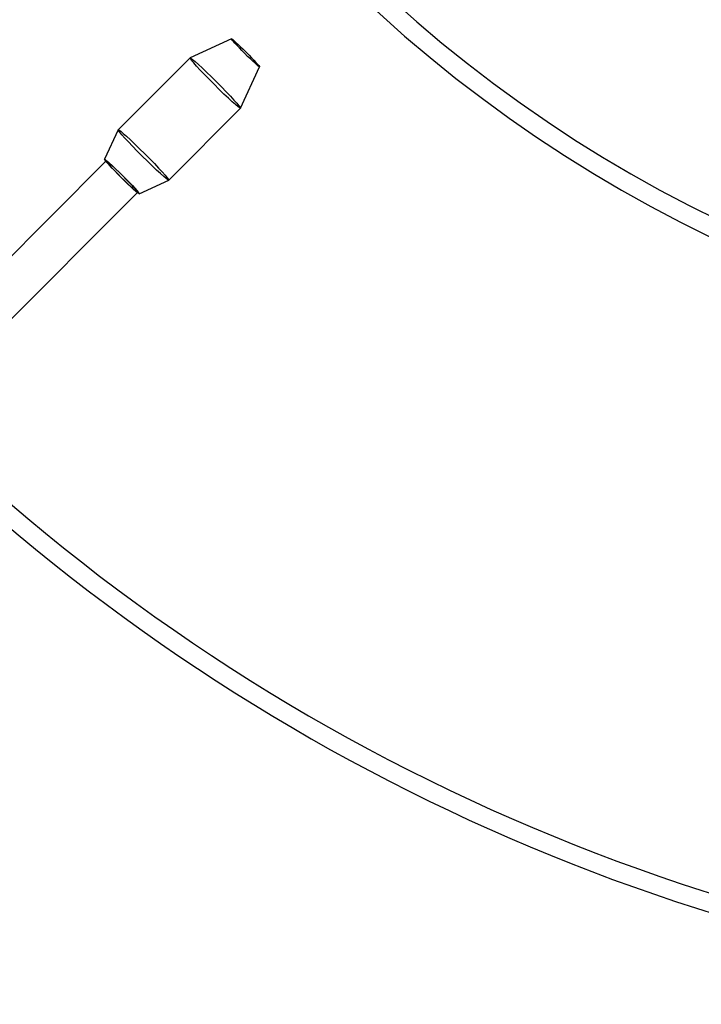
# Model space of a CAD drawing. Header units: millimetres. Extents: x -177 to 471, y -85 to 200.
# Tile 140 of 222: x -43 to -35, y 80 to 92. Entities that reach past the tile are written whole.
import ezdxf
from ezdxf.lldxf.tags import DXFTag

# ---------------------------------------------------------------- set-up
doc = ezdxf.new("R2010")
doc.units = ezdxf.units.MM
for name, color, linetype in [('Default', 7, 'Continuous'), ('ELBOW_2.5_1', 7, 'Continuous'), ('P4_A', 7, 'Continuous')]:
    doc.layers.add(name, color=color, linetype=linetype)
tags = doc.linetypes.add('HIDDEN2', pattern=[4.7625, 3.175, -1.5875]).pattern_tags.tags
tags[6:7] = [DXFTag(74, 4), DXFTag(75, 0), DXFTag(340, '0'), DXFTag(46, 0.0), DXFTag(50, 0.0), DXFTag(44, 0.0), DXFTag(45, 0.0)]
tags[4:5] = [DXFTag(74, 4), DXFTag(75, 0), DXFTag(340, '0'), DXFTag(46, 0.0), DXFTag(50, 0.0), DXFTag(44, 0.0), DXFTag(45, 0.0)]

# ---------------------------------------------------------------- blocks, each defined once
blk = doc.blocks.new('SE')
at = {"layer": 'ELBOW_2.5_1', "color": 7, "linetype": 'HIDDEN2'}
for centre, radius, start, end in [((-28.176, 103.083), 15.561, 180, 270), ((-28.178, 103.063), 22.419, 227.9938, 270.0049)]:
    blk.add_arc(centre, radius, start, end, dxfattribs=at)
at = {"layer": 'ELBOW_2.5_1', "color": 7, "linetype": 'Continuous'}
for centre, radius, start, end in [((-28.176, 103.083), 15.35, 180, 270), ((-28.178, 103.059), 22.625, 229.4205, 270.0046)]:
    blk.add_arc(centre, radius, start, end, dxfattribs=at)
at = {"layer": 'P4_A', "color": 7, "linetype": 'HIDDEN2'}
for p, q in [((-40.307, 91.287), (-40.77, 91.071)), ((-40.77, 91.071), (-41.577, 90.262)), ((-40.204, 90.506), (-39.989, 90.969)), ((-41.011, 89.697), (-40.204, 90.506)), ((-41.577, 90.262), (-41.731, 89.931)), ((-41.713, 89.913), (-43.547, 88.075)), ((-41.342, 89.542), (-41.011, 89.697)), ((-43.193, 87.722), (-41.359, 89.56))]:
    blk.add_line(p, q, dxfattribs=at)
for centre, major_axis in [((-40.148, 91.128), (0.159, -0.159)), ((-40.487, 90.788), (0.283, -0.283)), ((-41.294, 89.98), (-0.283, 0.283)), ((-41.536, 89.737), (-0.195, 0.194)), ((-41.536, 89.737), (-0.177, 0.177))]:
    blk.add_ellipse(centre, major_axis=major_axis, ratio=0.048652, dxfattribs=at)

msp = doc.modelspace()

# ---------------------------------------------------------------- block references
at = {"layer": 'Default'}
msp.add_blockref('SE', (0, 0), dxfattribs=at)

doc.saveas('drawing.dxf')
